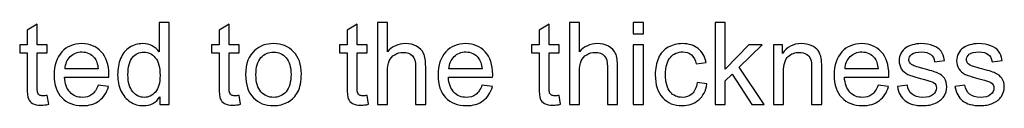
# Model space of a CAD drawing. Header units: centimetres. Extents: x -94 to 21, y -30 to 196.
# Tile 54 of 143: x 6.277 to 12.3, y -15.085 to -14.575. Entities that reach past the tile are written whole.
import ezdxf

# ---------------------------------------------------------------- set-up
doc = ezdxf.new("R2010")
doc.units = ezdxf.units.CM
doc.header["$MEASUREMENT"] = 0
doc.layers.add('Ebene 1', color=7, linetype='Continuous')

msp = doc.modelspace()

# ---------------------------------------------------------------- linework, layer by layer
at = {"layer": 'Ebene 1', "color": 1}
for points, knots in [([(6.44629, -15.02227), (6.44629, -15.02227), (6.4547, -15.07672), (6.4547, -15.07672), (6.43741, -15.08034), (6.42187, -15.08221), (6.40832, -15.08221), (6.386, -15.08221), (6.36871, -15.0787), (6.35633, -15.07158), (6.34406, -15.06445), (6.33541, -15.05522), (6.33039, -15.04365), (6.32537, -15.03208), (6.32291, -15.00778), (6.32291, -14.97075), (6.32291, -14.97075), (6.32291, -14.76114), (6.32291, -14.76114), (6.32291, -14.76114), (6.27734, -14.76114), (6.27734, -14.76114), (6.27734, -14.76114), (6.27734, -14.71348), (6.27734, -14.71348), (6.27734, -14.71348), (6.32291, -14.71348), (6.32291, -14.71348), (6.32291, -14.71348), (6.32291, -14.62351), (6.32291, -14.62351), (6.32291, -14.62351), (6.3846, -14.58648), (6.3846, -14.58648), (6.3846, -14.58648), (6.3846, -14.71348), (6.3846, -14.71348), (6.3846, -14.71348), (6.44629, -14.71348), (6.44629, -14.71348), (6.44629, -14.71348), (6.44629, -14.76114), (6.44629, -14.76114), (6.44629, -14.76114), (6.3846, -14.76114), (6.3846, -14.76114), (6.3846, -14.76114), (6.3846, -14.97425), (6.3846, -14.97425), (6.3846, -14.99189), (6.38565, -15.00323), (6.38787, -15.00825), (6.38998, -15.01327), (6.39348, -15.01725), (6.39839, -15.02028), (6.40329, -15.02321), (6.4103, -15.02472), (6.41942, -15.02472), (6.42619, -15.02472), (6.43519, -15.02391), (6.44629, -15.02227)], [0, 0, 0, 0, 0.05, 0.05, 0.05, 0.1, 0.1, 0.1, 0.15, 0.15, 0.15, 0.2, 0.2, 0.2, 0.25, 0.25, 0.25, 0.3, 0.3, 0.3, 0.35, 0.35, 0.35, 0.4, 0.4, 0.4, 0.45, 0.45, 0.45, 0.5, 0.5, 0.5, 0.55, 0.55, 0.55, 0.6, 0.6, 0.6, 0.65, 0.65, 0.65, 0.7, 0.7, 0.7, 0.75, 0.75, 0.75, 0.8, 0.8, 0.8, 0.85, 0.85, 0.85, 0.9, 0.9, 0.9, 0.95, 0.95, 0.95, 1, 1, 1, 1]), ([(7.13444, -15.0773), (7.13444, -15.0773), (7.13444, -15.03115), (7.13444, -15.03115), (7.11142, -15.06702), (7.07754, -15.08501), (7.03279, -15.08501), (7.0038, -15.08501), (6.97717, -15.07707), (6.95298, -15.06106), (6.92868, -15.04517), (6.90987, -15.02285), (6.89643, -14.99435), (6.88311, -14.96572), (6.87645, -14.93289), (6.87645, -14.89574), (6.87645, -14.85952), (6.88253, -14.82669), (6.89456, -14.79713), (6.90671, -14.76769), (6.92482, -14.74502), (6.94901, -14.72937), (6.97308, -14.71359), (7.00018, -14.70576), (7.02998, -14.70576), (7.05195, -14.70576), (7.07146, -14.71044), (7.08852, -14.71967), (7.10558, -14.7289), (7.11948, -14.74105), (7.13023, -14.75589), (7.13023, -14.75589), (7.13023, -14.57538), (7.13023, -14.57538), (7.13023, -14.57538), (7.19192, -14.57538), (7.19192, -14.57538), (7.19192, -14.57538), (7.19192, -15.0773), (7.19192, -15.0773), (7.19192, -15.0773), (7.13444, -15.0773), (7.13444, -15.0773)], [0, 0, 0, 0, 0.0714286, 0.0714286, 0.0714286, 0.1428571, 0.1428571, 0.1428571, 0.2142857, 0.2142857, 0.2142857, 0.2857143, 0.2857143, 0.2857143, 0.3571429, 0.3571429, 0.3571429, 0.4285714, 0.4285714, 0.4285714, 0.5, 0.5, 0.5, 0.5714286, 0.5714286, 0.5714286, 0.6428571, 0.6428571, 0.6428571, 0.7142857, 0.7142857, 0.7142857, 0.7857143, 0.7857143, 0.7857143, 0.8571429, 0.8571429, 0.8571429, 0.9285714, 0.9285714, 0.9285714, 1, 1, 1, 1]), ([(7.62033, -15.02227), (7.62033, -15.02227), (7.62874, -15.07672), (7.62874, -15.07672), (7.61145, -15.08034), (7.59591, -15.08221), (7.58236, -15.08221), (7.56003, -15.08221), (7.54274, -15.0787), (7.53036, -15.07158), (7.51809, -15.06445), (7.50944, -15.05522), (7.50442, -15.04365), (7.4994, -15.03208), (7.49694, -15.00778), (7.49694, -14.97075), (7.49694, -14.97075), (7.49694, -14.76114), (7.49694, -14.76114), (7.49694, -14.76114), (7.45138, -14.76114), (7.45138, -14.76114), (7.45138, -14.76114), (7.45138, -14.71348), (7.45138, -14.71348), (7.45138, -14.71348), (7.49694, -14.71348), (7.49694, -14.71348), (7.49694, -14.71348), (7.49694, -14.62351), (7.49694, -14.62351), (7.49694, -14.62351), (7.55863, -14.58648), (7.55863, -14.58648), (7.55863, -14.58648), (7.55863, -14.71348), (7.55863, -14.71348), (7.55863, -14.71348), (7.62033, -14.71348), (7.62033, -14.71348), (7.62033, -14.71348), (7.62033, -14.76114), (7.62033, -14.76114), (7.62033, -14.76114), (7.55863, -14.76114), (7.55863, -14.76114), (7.55863, -14.76114), (7.55863, -14.97425), (7.55863, -14.97425), (7.55863, -14.99189), (7.55968, -15.00323), (7.5619, -15.00825), (7.56401, -15.01327), (7.56752, -15.01725), (7.57243, -15.02028), (7.57733, -15.02321), (7.58434, -15.02472), (7.59346, -15.02472), (7.60023, -15.02472), (7.60923, -15.02391), (7.62033, -15.02227)], [0, 0, 0, 0, 0.05, 0.05, 0.05, 0.1, 0.1, 0.1, 0.15, 0.15, 0.15, 0.2, 0.2, 0.2, 0.25, 0.25, 0.25, 0.3, 0.3, 0.3, 0.35, 0.35, 0.35, 0.4, 0.4, 0.4, 0.45, 0.45, 0.45, 0.5, 0.5, 0.5, 0.55, 0.55, 0.55, 0.6, 0.6, 0.6, 0.65, 0.65, 0.65, 0.7, 0.7, 0.7, 0.75, 0.75, 0.75, 0.8, 0.8, 0.8, 0.85, 0.85, 0.85, 0.9, 0.9, 0.9, 0.95, 0.95, 0.95, 1, 1, 1, 1]), ([(8.4032, -15.02227), (8.4032, -15.02227), (8.41161, -15.07672), (8.41161, -15.07672), (8.39432, -15.08034), (8.37878, -15.08221), (8.36523, -15.08221), (8.34291, -15.08221), (8.32562, -15.0787), (8.31324, -15.07158), (8.30097, -15.06445), (8.29232, -15.05522), (8.28729, -15.04365), (8.28227, -15.03208), (8.27981, -15.00778), (8.27981, -14.97075), (8.27981, -14.97075), (8.27981, -14.76114), (8.27981, -14.76114), (8.27981, -14.76114), (8.23425, -14.76114), (8.23425, -14.76114), (8.23425, -14.76114), (8.23425, -14.71348), (8.23425, -14.71348), (8.23425, -14.71348), (8.27981, -14.71348), (8.27981, -14.71348), (8.27981, -14.71348), (8.27981, -14.62351), (8.27981, -14.62351), (8.27981, -14.62351), (8.34151, -14.58648), (8.34151, -14.58648), (8.34151, -14.58648), (8.34151, -14.71348), (8.34151, -14.71348), (8.34151, -14.71348), (8.4032, -14.71348), (8.4032, -14.71348), (8.4032, -14.71348), (8.4032, -14.76114), (8.4032, -14.76114), (8.4032, -14.76114), (8.34151, -14.76114), (8.34151, -14.76114), (8.34151, -14.76114), (8.34151, -14.97425), (8.34151, -14.97425), (8.34151, -14.99189), (8.34256, -15.00323), (8.34478, -15.00825), (8.34689, -15.01327), (8.35039, -15.01725), (8.3553, -15.02028), (8.3602, -15.02321), (8.36721, -15.02472), (8.37633, -15.02472), (8.3831, -15.02472), (8.3921, -15.02391), (8.4032, -15.02227)], [0, 0, 0, 0, 0.05, 0.05, 0.05, 0.1, 0.1, 0.1, 0.15, 0.15, 0.15, 0.2, 0.2, 0.2, 0.25, 0.25, 0.25, 0.3, 0.3, 0.3, 0.35, 0.35, 0.35, 0.4, 0.4, 0.4, 0.45, 0.45, 0.45, 0.5, 0.5, 0.5, 0.55, 0.55, 0.55, 0.6, 0.6, 0.6, 0.65, 0.65, 0.65, 0.7, 0.7, 0.7, 0.75, 0.75, 0.75, 0.8, 0.8, 0.8, 0.85, 0.85, 0.85, 0.9, 0.9, 0.9, 0.95, 0.95, 0.95, 1, 1, 1, 1]), ([(8.46533, -15.0773), (8.46533, -15.0773), (8.46533, -14.57538), (8.46533, -14.57538), (8.46533, -14.57538), (8.52703, -14.57538), (8.52703, -14.57538), (8.52703, -14.57538), (8.52703, -14.756), (8.52703, -14.756), (8.55565, -14.72247), (8.59175, -14.70576), (8.63545, -14.70576), (8.66221, -14.70576), (8.68546, -14.71102), (8.70533, -14.72165), (8.72507, -14.73229), (8.73921, -14.74689), (8.74774, -14.76558), (8.75627, -14.78428), (8.76047, -14.8115), (8.76047, -14.84702), (8.76047, -14.84702), (8.76047, -15.0773), (8.76047, -15.0773), (8.76047, -15.0773), (8.69878, -15.0773), (8.69878, -15.0773), (8.69878, -15.0773), (8.69878, -14.84725), (8.69878, -14.84725), (8.69878, -14.81652), (8.69212, -14.79409), (8.67892, -14.78007), (8.6656, -14.76605), (8.6469, -14.75904), (8.6226, -14.75904), (8.60449, -14.75904), (8.58743, -14.76371), (8.57142, -14.77318), (8.55542, -14.78264), (8.54408, -14.79549), (8.53719, -14.81173), (8.53041, -14.82786), (8.52703, -14.85017), (8.52703, -14.87868), (8.52703, -14.87868), (8.52703, -15.0773), (8.52703, -15.0773), (8.52703, -15.0773), (8.46533, -15.0773), (8.46533, -15.0773)], [0, 0, 0, 0, 0.0588235, 0.0588235, 0.0588235, 0.1176471, 0.1176471, 0.1176471, 0.1764706, 0.1764706, 0.1764706, 0.2352941, 0.2352941, 0.2352941, 0.2941176, 0.2941176, 0.2941176, 0.3529412, 0.3529412, 0.3529412, 0.4117647, 0.4117647, 0.4117647, 0.4705882, 0.4705882, 0.4705882, 0.5294118, 0.5294118, 0.5294118, 0.5882353, 0.5882353, 0.5882353, 0.6470588, 0.6470588, 0.6470588, 0.7058824, 0.7058824, 0.7058824, 0.7647059, 0.7647059, 0.7647059, 0.8235294, 0.8235294, 0.8235294, 0.8823529, 0.8823529, 0.8823529, 0.9411765, 0.9411765, 0.9411765, 1, 1, 1, 1]), ([(9.57724, -15.02227), (9.57724, -15.02227), (9.58565, -15.07672), (9.58565, -15.07672), (9.56836, -15.08034), (9.55282, -15.08221), (9.53926, -15.08221), (9.51694, -15.08221), (9.49965, -15.0787), (9.48727, -15.07158), (9.475, -15.06445), (9.46635, -15.05522), (9.46133, -15.04365), (9.45631, -15.03208), (9.45385, -15.00778), (9.45385, -14.97075), (9.45385, -14.97075), (9.45385, -14.76114), (9.45385, -14.76114), (9.45385, -14.76114), (9.40829, -14.76114), (9.40829, -14.76114), (9.40829, -14.76114), (9.40829, -14.71348), (9.40829, -14.71348), (9.40829, -14.71348), (9.45385, -14.71348), (9.45385, -14.71348), (9.45385, -14.71348), (9.45385, -14.62351), (9.45385, -14.62351), (9.45385, -14.62351), (9.51554, -14.58648), (9.51554, -14.58648), (9.51554, -14.58648), (9.51554, -14.71348), (9.51554, -14.71348), (9.51554, -14.71348), (9.57724, -14.71348), (9.57724, -14.71348), (9.57724, -14.71348), (9.57724, -14.76114), (9.57724, -14.76114), (9.57724, -14.76114), (9.51554, -14.76114), (9.51554, -14.76114), (9.51554, -14.76114), (9.51554, -14.97425), (9.51554, -14.97425), (9.51554, -14.99189), (9.51659, -15.00323), (9.51881, -15.00825), (9.52092, -15.01327), (9.52442, -15.01725), (9.52933, -15.02028), (9.53423, -15.02321), (9.54124, -15.02472), (9.55036, -15.02472), (9.55714, -15.02472), (9.56614, -15.02391), (9.57724, -15.02227)], [0, 0, 0, 0, 0.05, 0.05, 0.05, 0.1, 0.1, 0.1, 0.15, 0.15, 0.15, 0.2, 0.2, 0.2, 0.25, 0.25, 0.25, 0.3, 0.3, 0.3, 0.35, 0.35, 0.35, 0.4, 0.4, 0.4, 0.45, 0.45, 0.45, 0.5, 0.5, 0.5, 0.55, 0.55, 0.55, 0.6, 0.6, 0.6, 0.65, 0.65, 0.65, 0.7, 0.7, 0.7, 0.75, 0.75, 0.75, 0.8, 0.8, 0.8, 0.85, 0.85, 0.85, 0.9, 0.9, 0.9, 0.95, 0.95, 0.95, 1, 1, 1, 1]), ([(9.63937, -15.0773), (9.63937, -15.0773), (9.63937, -14.57538), (9.63937, -14.57538), (9.63937, -14.57538), (9.70106, -14.57538), (9.70106, -14.57538), (9.70106, -14.57538), (9.70106, -14.756), (9.70106, -14.756), (9.72968, -14.72247), (9.76579, -14.70576), (9.80949, -14.70576), (9.83624, -14.70576), (9.85949, -14.71102), (9.87936, -14.72165), (9.8991, -14.73229), (9.91324, -14.74689), (9.92178, -14.76558), (9.93031, -14.78428), (9.93451, -14.8115), (9.93451, -14.84702), (9.93451, -14.84702), (9.93451, -15.0773), (9.93451, -15.0773), (9.93451, -15.0773), (9.87281, -15.0773), (9.87281, -15.0773), (9.87281, -15.0773), (9.87281, -14.84725), (9.87281, -14.84725), (9.87281, -14.81652), (9.86615, -14.79409), (9.85295, -14.78007), (9.83963, -14.76605), (9.82094, -14.75904), (9.79664, -14.75904), (9.77853, -14.75904), (9.76147, -14.76371), (9.74546, -14.77318), (9.72945, -14.78264), (9.71811, -14.79549), (9.71122, -14.81173), (9.70444, -14.82786), (9.70106, -14.85017), (9.70106, -14.87868), (9.70106, -14.87868), (9.70106, -15.0773), (9.70106, -15.0773), (9.70106, -15.0773), (9.63937, -15.0773), (9.63937, -15.0773)], [0, 0, 0, 0, 0.0588235, 0.0588235, 0.0588235, 0.1176471, 0.1176471, 0.1176471, 0.1764706, 0.1764706, 0.1764706, 0.2352941, 0.2352941, 0.2352941, 0.2941176, 0.2941176, 0.2941176, 0.3529412, 0.3529412, 0.3529412, 0.4117647, 0.4117647, 0.4117647, 0.4705882, 0.4705882, 0.4705882, 0.5294118, 0.5294118, 0.5294118, 0.5882353, 0.5882353, 0.5882353, 0.6470588, 0.6470588, 0.6470588, 0.7058824, 0.7058824, 0.7058824, 0.7647059, 0.7647059, 0.7647059, 0.8235294, 0.8235294, 0.8235294, 0.8823529, 0.8823529, 0.8823529, 0.9411765, 0.9411765, 0.9411765, 1, 1, 1, 1]), ([(10.03053, -14.64548), (10.03053, -14.64548), (10.03053, -14.57538), (10.03053, -14.57538), (10.03053, -14.57538), (10.09222, -14.57538), (10.09222, -14.57538), (10.09222, -14.57538), (10.09222, -14.64548), (10.09222, -14.64548), (10.09222, -14.64548), (10.03053, -14.64548), (10.03053, -14.64548)], [0, 0, 0, 0, 0.25, 0.25, 0.25, 0.5, 0.5, 0.5, 0.75, 0.75, 0.75, 1, 1, 1, 1]), ([(10.53044, -15.0773), (10.53044, -15.0773), (10.53044, -14.57538), (10.53044, -14.57538), (10.53044, -14.57538), (10.59213, -14.57538), (10.59213, -14.57538), (10.59213, -14.57538), (10.59213, -14.86127), (10.59213, -14.86127), (10.59213, -14.86127), (10.73795, -14.71348), (10.73795, -14.71348), (10.73795, -14.71348), (10.81764, -14.71348), (10.81764, -14.71348), (10.81764, -14.71348), (10.67883, -14.84865), (10.67883, -14.84865), (10.67883, -14.84865), (10.83166, -15.0773), (10.83166, -15.0773), (10.83166, -15.0773), (10.75571, -15.0773), (10.75571, -15.0773), (10.75571, -15.0773), (10.63489, -14.89142), (10.63489, -14.89142), (10.63489, -14.89142), (10.59213, -14.93301), (10.59213, -14.93301), (10.59213, -14.93301), (10.59213, -15.0773), (10.59213, -15.0773), (10.59213, -15.0773), (10.53044, -15.0773), (10.53044, -15.0773)], [0, 0, 0, 0, 0.0833333, 0.0833333, 0.0833333, 0.1666667, 0.1666667, 0.1666667, 0.25, 0.25, 0.25, 0.3333333, 0.3333333, 0.3333333, 0.4166667, 0.4166667, 0.4166667, 0.5, 0.5, 0.5, 0.5833333, 0.5833333, 0.5833333, 0.6666667, 0.6666667, 0.6666667, 0.75, 0.75, 0.75, 0.8333333, 0.8333333, 0.8333333, 0.9166667, 0.9166667, 0.9166667, 1, 1, 1, 1]), ([(6.75659, -14.95953), (6.75659, -14.95953), (6.82039, -14.96794), (6.82039, -14.96794), (6.81046, -15.00498), (6.79188, -15.03384), (6.76477, -15.05428), (6.73767, -15.07473), (6.70308, -15.08501), (6.6609, -15.08501), (6.60785, -15.08501), (6.56579, -15.06865), (6.53471, -15.03594), (6.50364, -15.00334), (6.4881, -14.95743), (6.4881, -14.89843), (6.4881, -14.83744), (6.50375, -14.79), (6.53518, -14.75635), (6.56661, -14.72259), (6.60739, -14.70576), (6.65751, -14.70576), (6.706, -14.70576), (6.74561, -14.72224), (6.77634, -14.7553), (6.80707, -14.78837), (6.82249, -14.83487), (6.82249, -14.8948), (6.82249, -14.89843), (6.82237, -14.90392), (6.82214, -14.91116), (6.82214, -14.91116), (6.55119, -14.91116), (6.55119, -14.91116), (6.55352, -14.951), (6.56474, -14.98161), (6.58507, -15.00276), (6.60528, -15.02391), (6.63064, -15.03454), (6.6609, -15.03454), (6.68346, -15.03454), (6.70273, -15.02858), (6.71862, -15.01666), (6.73463, -15.00475), (6.74725, -14.9857), (6.75659, -14.95953)], [0, 0, 0, 0, 0.0666667, 0.0666667, 0.0666667, 0.1333333, 0.1333333, 0.1333333, 0.2, 0.2, 0.2, 0.2666667, 0.2666667, 0.2666667, 0.3333333, 0.3333333, 0.3333333, 0.4, 0.4, 0.4, 0.4666667, 0.4666667, 0.4666667, 0.5333333, 0.5333333, 0.5333333, 0.6, 0.6, 0.6, 0.6666667, 0.6666667, 0.6666667, 0.7333333, 0.7333333, 0.7333333, 0.8, 0.8, 0.8, 0.8666667, 0.8666667, 0.8666667, 0.9333333, 0.9333333, 0.9333333, 1, 1, 1, 1]), ([(7.65932, -14.89539), (7.65932, -14.82821), (7.67802, -14.77844), (7.71552, -14.74607), (7.74673, -14.7192), (7.78493, -14.70576), (7.82991, -14.70576), (7.8798, -14.70576), (7.92069, -14.72212), (7.95248, -14.75484), (7.98414, -14.78743), (8.00003, -14.83265), (8.00003, -14.89025), (8.00003, -14.93698), (7.99302, -14.97367), (7.979, -15.00042), (7.96498, -15.02718), (7.94454, -15.04797), (7.91766, -15.06281), (7.8909, -15.07765), (7.86157, -15.08501), (7.82991, -15.08501), (7.77897, -15.08501), (7.73784, -15.06877), (7.70641, -15.03617), (7.67498, -15.00358), (7.65932, -14.95661), (7.65932, -14.89539)], [0, 0, 0, 0, 0.1111111, 0.1111111, 0.1111111, 0.2222222, 0.2222222, 0.2222222, 0.3333333, 0.3333333, 0.3333333, 0.4444444, 0.4444444, 0.4444444, 0.5555556, 0.5555556, 0.5555556, 0.6666667, 0.6666667, 0.6666667, 0.7777778, 0.7777778, 0.7777778, 0.8888889, 0.8888889, 0.8888889, 1, 1, 1, 1]), ([(9.10466, -14.95953), (9.10466, -14.95953), (9.16846, -14.96794), (9.16846, -14.96794), (9.15853, -15.00498), (9.13995, -15.03384), (9.11284, -15.05428), (9.08574, -15.07473), (9.05115, -15.08501), (9.00897, -15.08501), (8.95592, -15.08501), (8.91386, -15.06865), (8.88278, -15.03594), (8.85171, -15.00334), (8.83617, -14.95743), (8.83617, -14.89843), (8.83617, -14.83744), (8.85182, -14.79), (8.88325, -14.75635), (8.91468, -14.72259), (8.95546, -14.70576), (9.00558, -14.70576), (9.05407, -14.70576), (9.09368, -14.72224), (9.12441, -14.7553), (9.15514, -14.78837), (9.17056, -14.83487), (9.17056, -14.8948), (9.17056, -14.89843), (9.17044, -14.90392), (9.17021, -14.91116), (9.17021, -14.91116), (8.89926, -14.91116), (8.89926, -14.91116), (8.90159, -14.951), (8.91281, -14.98161), (8.93314, -15.00276), (8.95335, -15.02391), (8.97871, -15.03454), (9.00897, -15.03454), (9.03153, -15.03454), (9.0508, -15.02858), (9.06669, -15.01666), (9.0827, -15.00475), (9.09532, -14.9857), (9.10466, -14.95953)], [0, 0, 0, 0, 0.0666667, 0.0666667, 0.0666667, 0.1333333, 0.1333333, 0.1333333, 0.2, 0.2, 0.2, 0.2666667, 0.2666667, 0.2666667, 0.3333333, 0.3333333, 0.3333333, 0.4, 0.4, 0.4, 0.4666667, 0.4666667, 0.4666667, 0.5333333, 0.5333333, 0.5333333, 0.6, 0.6, 0.6, 0.6666667, 0.6666667, 0.6666667, 0.7333333, 0.7333333, 0.7333333, 0.8, 0.8, 0.8, 0.8666667, 0.8666667, 0.8666667, 0.9333333, 0.9333333, 0.9333333, 1, 1, 1, 1]), ([(10.03053, -15.0773), (10.03053, -15.0773), (10.03053, -14.71348), (10.03053, -14.71348), (10.03053, -14.71348), (10.09222, -14.71348), (10.09222, -14.71348), (10.09222, -14.71348), (10.09222, -15.0773), (10.09222, -15.0773), (10.09222, -15.0773), (10.03053, -15.0773), (10.03053, -15.0773)], [0, 0, 0, 0, 0.25, 0.25, 0.25, 0.5, 0.5, 0.5, 0.75, 0.75, 0.75, 1, 1, 1, 1]), ([(10.4207, -14.94411), (10.4207, -14.94411), (10.481, -14.95252), (10.481, -14.95252), (10.47434, -14.994), (10.45751, -15.02636), (10.43028, -15.04984), (10.40306, -15.07333), (10.36953, -15.08501), (10.32992, -15.08501), (10.28026, -15.08501), (10.2403, -15.06877), (10.21015, -15.03629), (10.17989, -15.00381), (10.16482, -14.95731), (10.16482, -14.89679), (10.16482, -14.85753), (10.17136, -14.8233), (10.18433, -14.79386), (10.1973, -14.76453), (10.21705, -14.74245), (10.24368, -14.72785), (10.27021, -14.71313), (10.29907, -14.70576), (10.33039, -14.70576), (10.36976, -14.70576), (10.40212, -14.7157), (10.42712, -14.73567), (10.45224, -14.75565), (10.46838, -14.78404), (10.47539, -14.82073), (10.47539, -14.82073), (10.41579, -14.82984), (10.41579, -14.82984), (10.41007, -14.80542), (10.40002, -14.78708), (10.38541, -14.7747), (10.37093, -14.76243), (10.3534, -14.75624), (10.33284, -14.75624), (10.30176, -14.75624), (10.27652, -14.76734), (10.257, -14.78954), (10.23761, -14.81185), (10.22791, -14.8469), (10.22791, -14.89504), (10.22791, -14.94387), (10.23726, -14.97928), (10.25595, -15.00136), (10.27476, -15.02344), (10.29919, -15.03454), (10.32922, -15.03454), (10.35352, -15.03454), (10.37373, -15.02718), (10.38985, -15.01234), (10.40609, -14.99762), (10.41638, -14.97484), (10.4207, -14.94411)], [0, 0, 0, 0, 0.0526316, 0.0526316, 0.0526316, 0.1052632, 0.1052632, 0.1052632, 0.1578947, 0.1578947, 0.1578947, 0.2105263, 0.2105263, 0.2105263, 0.2631579, 0.2631579, 0.2631579, 0.3157895, 0.3157895, 0.3157895, 0.3684211, 0.3684211, 0.3684211, 0.4210526, 0.4210526, 0.4210526, 0.4736842, 0.4736842, 0.4736842, 0.5263158, 0.5263158, 0.5263158, 0.5789474, 0.5789474, 0.5789474, 0.6315789, 0.6315789, 0.6315789, 0.6842105, 0.6842105, 0.6842105, 0.7368421, 0.7368421, 0.7368421, 0.7894737, 0.7894737, 0.7894737, 0.8421053, 0.8421053, 0.8421053, 0.8947368, 0.8947368, 0.8947368, 0.9473684, 0.9473684, 0.9473684, 1, 1, 1, 1]), ([(10.88796, -15.0773), (10.88796, -15.0773), (10.88796, -14.71348), (10.88796, -14.71348), (10.88796, -14.71348), (10.94334, -14.71348), (10.94334, -14.71348), (10.94334, -14.71348), (10.94334, -14.76512), (10.94334, -14.76512), (10.96997, -14.72551), (11.00854, -14.70576), (11.0589, -14.70576), (11.08086, -14.70576), (11.10096, -14.70974), (11.1193, -14.71757), (11.13764, -14.72539), (11.15143, -14.73579), (11.16054, -14.74853), (11.16966, -14.76126), (11.17608, -14.77645), (11.17971, -14.79398), (11.18193, -14.80542), (11.1831, -14.8254), (11.1831, -14.85391), (11.1831, -14.85391), (11.1831, -15.0773), (11.1831, -15.0773), (11.1831, -15.0773), (11.1214, -15.0773), (11.1214, -15.0773), (11.1214, -15.0773), (11.1214, -14.85625), (11.1214, -14.85625), (11.1214, -14.83113), (11.11907, -14.81232), (11.11428, -14.79993), (11.10949, -14.78755), (11.10096, -14.77762), (11.08881, -14.77014), (11.07666, -14.76278), (11.06228, -14.75904), (11.04593, -14.75904), (11.01976, -14.75904), (10.9972, -14.76734), (10.97815, -14.78404), (10.95911, -14.80063), (10.94965, -14.8323), (10.94965, -14.8788), (10.94965, -14.8788), (10.94965, -15.0773), (10.94965, -15.0773), (10.94965, -15.0773), (10.88796, -15.0773), (10.88796, -15.0773)], [0, 0, 0, 0, 0.0555556, 0.0555556, 0.0555556, 0.1111111, 0.1111111, 0.1111111, 0.1666667, 0.1666667, 0.1666667, 0.2222222, 0.2222222, 0.2222222, 0.2777778, 0.2777778, 0.2777778, 0.3333333, 0.3333333, 0.3333333, 0.3888889, 0.3888889, 0.3888889, 0.4444444, 0.4444444, 0.4444444, 0.5, 0.5, 0.5, 0.5555556, 0.5555556, 0.5555556, 0.6111111, 0.6111111, 0.6111111, 0.6666667, 0.6666667, 0.6666667, 0.7222222, 0.7222222, 0.7222222, 0.7777778, 0.7777778, 0.7777778, 0.8333333, 0.8333333, 0.8333333, 0.8888889, 0.8888889, 0.8888889, 0.9444444, 0.9444444, 0.9444444, 1, 1, 1, 1]), ([(11.52728, -14.95953), (11.52728, -14.95953), (11.59109, -14.96794), (11.59109, -14.96794), (11.58116, -15.00498), (11.56258, -15.03384), (11.53546, -15.05428), (11.50836, -15.07473), (11.47377, -15.08501), (11.4316, -15.08501), (11.37855, -15.08501), (11.33648, -15.06865), (11.3054, -15.03594), (11.27433, -15.00334), (11.25879, -14.95743), (11.25879, -14.89843), (11.25879, -14.83744), (11.27444, -14.79), (11.30587, -14.75635), (11.3373, -14.72259), (11.37809, -14.70576), (11.42821, -14.70576), (11.47669, -14.70576), (11.5163, -14.72224), (11.54704, -14.7553), (11.57777, -14.78837), (11.59319, -14.83487), (11.59319, -14.8948), (11.59319, -14.89843), (11.59307, -14.90392), (11.59284, -14.91116), (11.59284, -14.91116), (11.32188, -14.91116), (11.32188, -14.91116), (11.32421, -14.951), (11.33543, -14.98161), (11.35576, -15.00276), (11.37598, -15.02391), (11.40134, -15.03454), (11.4316, -15.03454), (11.45415, -15.03454), (11.47342, -15.02858), (11.48931, -15.01666), (11.50532, -15.00475), (11.51794, -14.9857), (11.52728, -14.95953)], [0, 0, 0, 0, 0.0666667, 0.0666667, 0.0666667, 0.1333333, 0.1333333, 0.1333333, 0.2, 0.2, 0.2, 0.2666667, 0.2666667, 0.2666667, 0.3333333, 0.3333333, 0.3333333, 0.4, 0.4, 0.4, 0.4666667, 0.4666667, 0.4666667, 0.5333333, 0.5333333, 0.5333333, 0.6, 0.6, 0.6, 0.6666667, 0.6666667, 0.6666667, 0.7333333, 0.7333333, 0.7333333, 0.8, 0.8, 0.8, 0.8666667, 0.8666667, 0.8666667, 0.9333333, 0.9333333, 0.9333333, 1, 1, 1, 1]), ([(11.64574, -14.96864), (11.64574, -14.96864), (11.70673, -14.95883), (11.70673, -14.95883), (11.71012, -14.98325), (11.7197, -15.00194), (11.73536, -15.01503), (11.75102, -15.028), (11.77298, -15.03454), (11.80103, -15.03454), (11.82942, -15.03454), (11.85045, -15.02881), (11.86423, -15.01725), (11.8779, -15.0058), (11.8848, -14.99224), (11.8848, -14.97671), (11.8848, -14.9628), (11.8786, -14.95182), (11.86634, -14.94387), (11.85769, -14.93838), (11.83666, -14.93149), (11.80324, -14.92296), (11.75815, -14.91163), (11.72695, -14.90181), (11.70942, -14.89352), (11.69201, -14.88511), (11.67881, -14.87366), (11.66981, -14.85894), (11.66081, -14.84433), (11.65626, -14.82809), (11.65626, -14.81033), (11.65626, -14.79409), (11.66, -14.77914), (11.66736, -14.76535), (11.67483, -14.75156), (11.68488, -14.74011), (11.69762, -14.731), (11.7072, -14.72399), (11.72028, -14.71803), (11.73677, -14.71313), (11.75336, -14.70822), (11.771, -14.70576), (11.78993, -14.70576), (11.81843, -14.70576), (11.84344, -14.70985), (11.86493, -14.71815), (11.88655, -14.72633), (11.90245, -14.73754), (11.91273, -14.75156), (11.92289, -14.7657), (11.93002, -14.78451), (11.93388, -14.80811), (11.93388, -14.80811), (11.87358, -14.81652), (11.87358, -14.81652), (11.87089, -14.7976), (11.86295, -14.78276), (11.84986, -14.77213), (11.83678, -14.76149), (11.81832, -14.75624), (11.79437, -14.75624), (11.76621, -14.75624), (11.746, -14.76091), (11.73396, -14.77026), (11.72193, -14.7796), (11.71584, -14.79059), (11.71584, -14.80309), (11.71584, -14.81103), (11.7183, -14.81828), (11.72333, -14.8247), (11.72835, -14.83125), (11.73618, -14.83674), (11.74693, -14.84106), (11.75312, -14.8434), (11.77112, -14.84865), (11.80126, -14.85683), (11.84472, -14.8684), (11.8751, -14.87798), (11.89239, -14.88534), (11.90969, -14.8927), (11.92324, -14.90357), (11.93306, -14.91759), (11.94299, -14.93172), (11.9479, -14.94925), (11.9479, -14.97028), (11.9479, -14.99073), (11.94194, -15.01), (11.9299, -15.02811), (11.91787, -15.04622), (11.90057, -15.06024), (11.87802, -15.07017), (11.85535, -15.0801), (11.82977, -15.08501), (11.80126, -15.08501), (11.75406, -15.08501), (11.71795, -15.0752), (11.69318, -15.05569), (11.66841, -15.03606), (11.65263, -15.00708), (11.64574, -14.96864)], [0, 0, 0, 0, 0.030303, 0.030303, 0.030303, 0.0606061, 0.0606061, 0.0606061, 0.0909091, 0.0909091, 0.0909091, 0.1212121, 0.1212121, 0.1212121, 0.1515152, 0.1515152, 0.1515152, 0.1818182, 0.1818182, 0.1818182, 0.2121212, 0.2121212, 0.2121212, 0.2424242, 0.2424242, 0.2424242, 0.2727273, 0.2727273, 0.2727273, 0.3030303, 0.3030303, 0.3030303, 0.3333333, 0.3333333, 0.3333333, 0.3636364, 0.3636364, 0.3636364, 0.3939394, 0.3939394, 0.3939394, 0.4242424, 0.4242424, 0.4242424, 0.4545455, 0.4545455, 0.4545455, 0.4848485, 0.4848485, 0.4848485, 0.5151515, 0.5151515, 0.5151515, 0.5454545, 0.5454545, 0.5454545, 0.5757576, 0.5757576, 0.5757576, 0.6060606, 0.6060606, 0.6060606, 0.6363636, 0.6363636, 0.6363636, 0.6666667, 0.6666667, 0.6666667, 0.6969697, 0.6969697, 0.6969697, 0.7272727, 0.7272727, 0.7272727, 0.7575758, 0.7575758, 0.7575758, 0.7878788, 0.7878788, 0.7878788, 0.8181818, 0.8181818, 0.8181818, 0.8484848, 0.8484848, 0.8484848, 0.8787879, 0.8787879, 0.8787879, 0.9090909, 0.9090909, 0.9090909, 0.9393939, 0.9393939, 0.9393939, 0.969697, 0.969697, 0.969697, 1, 1, 1, 1]), ([(11.99753, -14.96864), (11.99753, -14.96864), (12.05852, -14.95883), (12.05852, -14.95883), (12.06191, -14.98325), (12.07149, -15.00194), (12.08715, -15.01503), (12.10281, -15.028), (12.12477, -15.03454), (12.15282, -15.03454), (12.18121, -15.03454), (12.20224, -15.02881), (12.21602, -15.01725), (12.22969, -15.0058), (12.23659, -14.99224), (12.23659, -14.97671), (12.23659, -14.9628), (12.23039, -14.95182), (12.21813, -14.94387), (12.20948, -14.93838), (12.18845, -14.93149), (12.15503, -14.92296), (12.10994, -14.91163), (12.07873, -14.90181), (12.06121, -14.89352), (12.0438, -14.88511), (12.0306, -14.87366), (12.0216, -14.85894), (12.0126, -14.84433), (12.00805, -14.82809), (12.00805, -14.81033), (12.00805, -14.79409), (12.01179, -14.77914), (12.01915, -14.76535), (12.02662, -14.75156), (12.03667, -14.74011), (12.04941, -14.731), (12.05899, -14.72399), (12.07207, -14.71803), (12.08856, -14.71313), (12.10515, -14.70822), (12.12279, -14.70576), (12.14172, -14.70576), (12.17022, -14.70576), (12.19523, -14.70985), (12.21672, -14.71815), (12.23834, -14.72633), (12.25423, -14.73754), (12.26452, -14.75156), (12.27468, -14.7657), (12.28181, -14.78451), (12.28567, -14.80811), (12.28567, -14.80811), (12.22537, -14.81652), (12.22537, -14.81652), (12.22268, -14.7976), (12.21474, -14.78276), (12.20165, -14.77213), (12.18857, -14.76149), (12.17011, -14.75624), (12.14616, -14.75624), (12.118, -14.75624), (12.09779, -14.76091), (12.08575, -14.77026), (12.07371, -14.7796), (12.06763, -14.79059), (12.06763, -14.80309), (12.06763, -14.81103), (12.07009, -14.81828), (12.07511, -14.8247), (12.08013, -14.83125), (12.08797, -14.83674), (12.09872, -14.84106), (12.10491, -14.8434), (12.12291, -14.84865), (12.15305, -14.85683), (12.19651, -14.8684), (12.22689, -14.87798), (12.24418, -14.88534), (12.26147, -14.8927), (12.27503, -14.90357), (12.28485, -14.91759), (12.29478, -14.93172), (12.29969, -14.94925), (12.29969, -14.97028), (12.29969, -14.99073), (12.29373, -15.01), (12.28169, -15.02811), (12.26966, -15.04622), (12.25236, -15.06024), (12.22981, -15.07017), (12.20714, -15.0801), (12.18156, -15.08501), (12.15305, -15.08501), (12.10585, -15.08501), (12.06974, -15.0752), (12.04497, -15.05569), (12.0202, -15.03606), (12.00442, -15.00708), (11.99753, -14.96864)], [0, 0, 0, 0, 0.030303, 0.030303, 0.030303, 0.0606061, 0.0606061, 0.0606061, 0.0909091, 0.0909091, 0.0909091, 0.1212121, 0.1212121, 0.1212121, 0.1515152, 0.1515152, 0.1515152, 0.1818182, 0.1818182, 0.1818182, 0.2121212, 0.2121212, 0.2121212, 0.2424242, 0.2424242, 0.2424242, 0.2727273, 0.2727273, 0.2727273, 0.3030303, 0.3030303, 0.3030303, 0.3333333, 0.3333333, 0.3333333, 0.3636364, 0.3636364, 0.3636364, 0.3939394, 0.3939394, 0.3939394, 0.4242424, 0.4242424, 0.4242424, 0.4545455, 0.4545455, 0.4545455, 0.4848485, 0.4848485, 0.4848485, 0.5151515, 0.5151515, 0.5151515, 0.5454545, 0.5454545, 0.5454545, 0.5757576, 0.5757576, 0.5757576, 0.6060606, 0.6060606, 0.6060606, 0.6363636, 0.6363636, 0.6363636, 0.6666667, 0.6666667, 0.6666667, 0.6969697, 0.6969697, 0.6969697, 0.7272727, 0.7272727, 0.7272727, 0.7575758, 0.7575758, 0.7575758, 0.7878788, 0.7878788, 0.7878788, 0.8181818, 0.8181818, 0.8181818, 0.8484848, 0.8484848, 0.8484848, 0.8787879, 0.8787879, 0.8787879, 0.9090909, 0.9090909, 0.9090909, 0.9393939, 0.9393939, 0.9393939, 0.969697, 0.969697, 0.969697, 1, 1, 1, 1]), ([(6.55469, -14.86069), (6.55469, -14.86069), (6.7573, -14.86069), (6.7573, -14.86069), (6.75461, -14.83008), (6.74678, -14.80718), (6.73405, -14.79187), (6.71453, -14.76815), (6.68906, -14.75624), (6.65786, -14.75624), (6.62958, -14.75624), (6.60587, -14.7657), (6.58659, -14.78463), (6.56743, -14.80356), (6.5568, -14.82891), (6.55469, -14.86069)], [0, 0, 0, 0, 0.2, 0.2, 0.2, 0.4, 0.4, 0.4, 0.6, 0.6, 0.6, 0.8, 0.8, 0.8, 1, 1, 1, 1]), ([(6.93954, -14.89586), (6.93954, -14.94236), (6.94936, -14.97706), (6.9691, -15.00007), (6.98873, -15.02309), (7.01198, -15.03454), (7.03875, -15.03454), (7.06574, -15.03454), (7.08864, -15.02356), (7.10756, -15.00159), (7.12637, -14.97963), (7.13584, -14.94609), (7.13584, -14.901), (7.13584, -14.85146), (7.12626, -14.81501), (7.10698, -14.79176), (7.08782, -14.76851), (7.0641, -14.75694), (7.03594, -14.75694), (7.00848, -14.75694), (6.98558, -14.76804), (6.96712, -14.79035), (6.94877, -14.81267), (6.93954, -14.84784), (6.93954, -14.89586)], [0, 0, 0, 0, 0.125, 0.125, 0.125, 0.25, 0.25, 0.25, 0.375, 0.375, 0.375, 0.5, 0.5, 0.5, 0.625, 0.625, 0.625, 0.75, 0.75, 0.75, 0.875, 0.875, 0.875, 1, 1, 1, 1]), ([(7.72241, -14.8955), (7.72241, -14.94201), (7.73258, -14.97682), (7.75292, -14.99984), (7.77336, -15.02297), (7.79895, -15.03454), (7.82991, -15.03454), (7.86052, -15.03454), (7.88599, -15.02297), (7.90644, -14.99972), (7.92678, -14.97647), (7.93694, -14.94107), (7.93694, -14.89352), (7.93694, -14.84865), (7.92666, -14.81465), (7.90621, -14.79164), (7.88576, -14.76851), (7.86029, -14.75694), (7.82991, -14.75694), (7.79895, -14.75694), (7.77336, -14.76839), (7.75292, -14.7914), (7.73258, -14.81442), (7.72241, -14.84912), (7.72241, -14.8955)], [0, 0, 0, 0, 0.125, 0.125, 0.125, 0.25, 0.25, 0.25, 0.375, 0.375, 0.375, 0.5, 0.5, 0.5, 0.625, 0.625, 0.625, 0.75, 0.75, 0.75, 0.875, 0.875, 0.875, 1, 1, 1, 1]), ([(8.90276, -14.86069), (8.90276, -14.86069), (9.10537, -14.86069), (9.10537, -14.86069), (9.10268, -14.83008), (9.09485, -14.80718), (9.08212, -14.79187), (9.0626, -14.76815), (9.03713, -14.75624), (9.00593, -14.75624), (8.97765, -14.75624), (8.95394, -14.7657), (8.93466, -14.78463), (8.9155, -14.80356), (8.90487, -14.82891), (8.90276, -14.86069)], [0, 0, 0, 0, 0.2, 0.2, 0.2, 0.4, 0.4, 0.4, 0.6, 0.6, 0.6, 0.8, 0.8, 0.8, 1, 1, 1, 1]), ([(11.32538, -14.86069), (11.32538, -14.86069), (11.52799, -14.86069), (11.52799, -14.86069), (11.5253, -14.83008), (11.51747, -14.80718), (11.50474, -14.79187), (11.48522, -14.76815), (11.45975, -14.75624), (11.42856, -14.75624), (11.40028, -14.75624), (11.37657, -14.7657), (11.35728, -14.78463), (11.33812, -14.80356), (11.32749, -14.82891), (11.32538, -14.86069)], [0, 0, 0, 0, 0.2, 0.2, 0.2, 0.4, 0.4, 0.4, 0.6, 0.6, 0.6, 0.8, 0.8, 0.8, 1, 1, 1, 1])]:
    msp.add_open_spline(points, degree=3, knots=knots, dxfattribs=at)

doc.saveas('drawing.dxf')
